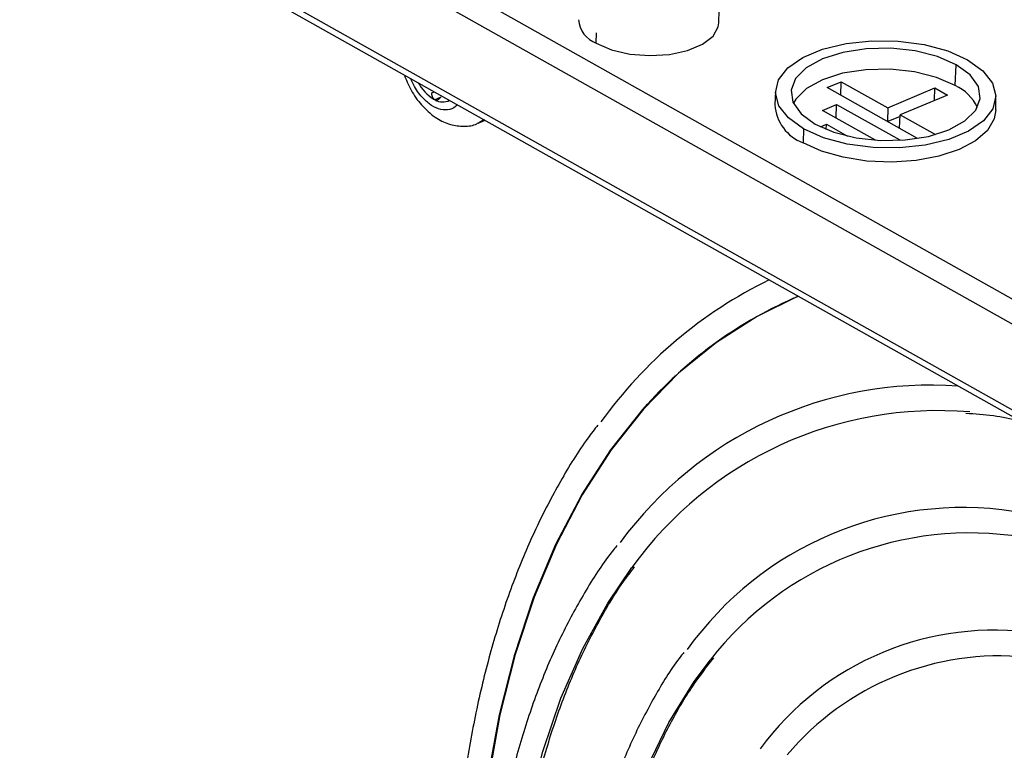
# Model space of a CAD drawing. Header units: millimetres. Extents: x -0.44 to 1.31, y -0.87 to 1.29.
# Tile 77 of 182: x 0.7416 to 0.804, y -0.7198 to -0.6736. Entities that reach past the tile are written whole.
import ezdxf

# ---------------------------------------------------------------- set-up
doc = ezdxf.new("R2010")
doc.units = ezdxf.units.MM

msp = doc.modelspace()

# ---------------------------------------------------------------- linework, layer by layer
at = {"color": 7, "linetype": 'Continuous', "lineweight": 25}
for p, q in [((0.7200146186, -0.6437761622), (0.8107740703, -0.694776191)), ((0.7192511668, -0.6449388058), (0.8100106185, -0.6959388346)), ((0.8097741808, -0.7012465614), (0.7190147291, -0.6502465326)), ((0.7192693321, -0.6508053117), (0.8100287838, -0.7018053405)), ((0.7859100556, -0.6737665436), (0.7859890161, -0.6702762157)), ((0.7781482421, -0.6750587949), (0.7781634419, -0.6743869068)), ((0.8008791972, -0.6777343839), (0.8009380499, -0.6764132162)), ((0.7927693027, -0.6778662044), (0.7936626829, -0.6774905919)), ((0.7936415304, -0.6783563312), (0.7936626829, -0.6774905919)), ((0.7936626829, -0.6774905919), (0.7965990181, -0.6791405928)), ((0.7895009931, -0.678083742), (0.7894550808, -0.6789555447)), ((0.7984947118, -0.6810834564), (0.7927693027, -0.6778662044)), ((0.7965990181, -0.6791405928), (0.7995769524, -0.6778885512)), ((0.800377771, -0.6783385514), (0.7973998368, -0.6795905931)), ((0.7995575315, -0.6786834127), (0.7995769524, -0.6778885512)), ((0.7995769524, -0.6778885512), (0.800377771, -0.6783385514)), ((0.7678584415, -0.6785842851), (0.7678537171, -0.6785990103)), ((0.7924661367, -0.6793048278), (0.7933595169, -0.6789292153)), ((0.7933383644, -0.6797949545), (0.7933595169, -0.6789292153)), ((0.7933595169, -0.6789292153), (0.7973636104, -0.6811792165)), ((0.8034499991, -0.6792721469), (0.8034435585, -0.6783991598)), ((0.7958246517, -0.6811920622), (0.7924661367, -0.6793048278)), ((0.7965990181, -0.6791405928), (0.7965778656, -0.6800063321)), ((0.7973447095, -0.6804372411), (0.7973998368, -0.6795905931)), ((0.7973998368, -0.6795905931), (0.7996204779, -0.6808384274)), ((0.7706760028, -0.680115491), (0.7711070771, -0.6799342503)), ((0.7923370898, -0.6803424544), (0.7927226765, -0.6801803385)), ((0.7927146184, -0.6805101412), (0.7927226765, -0.6801803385)), ((0.7927226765, -0.6801803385), (0.7940596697, -0.6809316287)), ((0.7973934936, -0.6796880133), (0.7966029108, -0.6800204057)), ((0.7912792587, -0.6804741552), (0.7912400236, -0.6813549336)), ((0.7973636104, -0.6811792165), (0.7972986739, -0.6812065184))]:
    msp.add_line(p, q, dxfattribs=at)
at = {"color": 250, "linetype": 'Continuous', "lineweight": 25}
for p, q in [((0.767738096, -0.6781882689), (0.7678878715, -0.6781252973)), ((0.768271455, -0.6784868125), (0.7679209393, -0.6786341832))]:
    msp.add_line(p, q, dxfattribs=at)
at = {"color": 7, "linetype": 'Continuous', "lineweight": 25, "flags": 128}
for points in [[(0.7781482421, -0.6750587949), (0.7791191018, -0.6754725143), (0.7802797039, -0.6757398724), (0.7815360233, -0.6758392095), (0.7827862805, -0.6757624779), (0.783929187, -0.6755158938), (0.7848721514, -0.6751194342), (0.7855387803, -0.6746052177), (0.7858750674, -0.6740149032), (0.7859100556, -0.6737665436)], [(0.7912792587, -0.6804741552), (0.7903163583, -0.6797848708), (0.789711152, -0.6790087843), (0.7894988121, -0.6781909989), (0.789691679, -0.6773790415), (0.7902785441, -0.6766201), (0.7912253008, -0.6759582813), (0.7924769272, -0.6754320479), (0.7939606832, -0.6750719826), (0.7955903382, -0.6748990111), (0.7972711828, -0.6749231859), (0.7989055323, -0.675143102), (0.8003984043, -0.6755459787), (0.8016630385, -0.6761084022)], [(0.8009380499, -0.6764132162), (0.7997495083, -0.6758948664), (0.7983375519, -0.6755398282), (0.7967984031, -0.6753722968), (0.7952369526, -0.6754036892), (0.7937596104, -0.675631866), (0.7924670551, -0.6760412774), (0.7914473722, -0.6766040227), (0.7907700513, -0.6772817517), (0.7904812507, -0.6780282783), (0.7906006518, -0.6787927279), (0.7911201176, -0.6795230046), (0.7920042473, -0.6801693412)], [(0.8016630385, -0.6761084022), (0.8026259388, -0.6767976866), (0.8032311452, -0.6775737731), (0.8034434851, -0.6783915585), (0.8032506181, -0.6792035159), (0.802663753, -0.6799624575), (0.8017169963, -0.6806242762), (0.80046537, -0.6811505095), (0.798981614, -0.6815105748), (0.7973519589, -0.6816835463), (0.7956711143, -0.6816593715), (0.7940367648, -0.6814394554), (0.7925438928, -0.6810365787), (0.7912792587, -0.6804741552)], [(0.7920042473, -0.6801693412), (0.7931927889, -0.680687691), (0.7946047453, -0.6810427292), (0.796143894, -0.6812102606), (0.7977053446, -0.6811788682), (0.7991826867, -0.6809506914), (0.800475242, -0.68054128), (0.801494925, -0.6799785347), (0.8021722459, -0.6793008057), (0.8024610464, -0.6785542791), (0.8023416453, -0.6777898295), (0.8018221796, -0.6770595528), (0.8009380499, -0.6764132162)], [(0.8008791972, -0.6777343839), (0.7996984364, -0.6772194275), (0.7982957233, -0.6768667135), (0.7967666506, -0.6767002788), (0.795215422, -0.6767314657), (0.7937477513, -0.6769581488), (0.7924636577, -0.67736488), (0.79145065, -0.6779239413), (0.7907777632, -0.6785972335), (0.7906294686, -0.6788566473)], [(0.8034499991, -0.6792721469), (0.8033529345, -0.6798500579), (0.8029213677, -0.6805782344), (0.8021653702, -0.6812354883), (0.8011228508, -0.6817888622), (0.7998460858, -0.6822106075), (0.7983990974, -0.6824795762), (0.7968544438, -0.6825822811), (0.7952895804, -0.6825135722), (0.7937829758, -0.6822768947), (0.7924101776, -0.6818841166), (0.7912400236, -0.6813549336)], [(0.7909414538, -0.6910796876), (0.788332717, -0.6923508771), (0.7857651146, -0.6939942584), (0.7833626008, -0.6959554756), (0.7811370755, -0.6982248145), (0.7790995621, -0.7007910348), (0.7772601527, -0.7036414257), (0.7756279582, -0.7067618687), (0.774211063, -0.7101369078), (0.7730164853, -0.713749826), (0.772050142, -0.717582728), (0.7713168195, -0.7216166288), (0.77082015, -0.725831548), (0.7705625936, -0.7302066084)]]:
    msp.add_lwpolyline(points, dxfattribs=at)
at = {"color": 250, "linetype": 'Continuous', "lineweight": 25, "flags": 128}
for points in [[(0.7710411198, -0.6798971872), (0.7710212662, -0.6799128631), (0.7706818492, -0.6801130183)], [(0.7705269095, -0.7302048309), (0.7707853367, -0.7258315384), (0.7712827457, -0.7216183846), (0.7720166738, -0.7175862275), (0.7729834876, -0.713755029), (0.7741784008, -0.710143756), (0.7755954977, -0.7067702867), (0.7772277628, -0.7036513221), (0.7790671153, -0.7008023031), (0.781104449, -0.6982373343), (0.7813987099, -0.697908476)], [(0.7724666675, -0.7354349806), (0.7726824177, -0.7312920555), (0.7731379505, -0.7273077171), (0.7738307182, -0.7235042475), (0.7747568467, -0.7199029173), (0.7759111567, -0.7165238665), (0.7772871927, -0.7133859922), (0.7788772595, -0.7105068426), (0.7804023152, -0.7082591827)], [(0.7779240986, -0.738501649), (0.7781357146, -0.7346105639), (0.7785900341, -0.7308818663), (0.7792841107, -0.7273397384), (0.780213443, -0.7240071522), (0.781372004, -0.7209057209), (0.78275228, -0.7180555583), (0.7843453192, -0.7154751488), (0.7853621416, -0.7141095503)]]:
    msp.add_lwpolyline(points, dxfattribs=at)
at = {"color": 7, "linetype": 'Continuous', "lineweight": 25}
for centre, radius, start, end in [((0.778782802, -0.673397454), 0.0017784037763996, 185.4141399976, 249.0953204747), ((0.7693037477, -0.6762577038), 0.0027539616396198, 208.1320904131, 238.2290150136), ((0.7997287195, -0.6803005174), 0.0028122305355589, 24.8152448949, 65.8518182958), ((0.7686561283, -0.677172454), 0.0016367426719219, 240.6430598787, 243.9168545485), ((0.7684190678, -0.6778159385), 0.0009571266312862, 239.7223623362, 297.04910209), ((0.7922026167, -0.6787752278), 0.0027534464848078, 183.7548563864, 249.5374109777), ((0.8015737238, -0.7156343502), 0.0284704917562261, 115.9910379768, 144.3357971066), ((0.801397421, -0.7157794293), 0.0268201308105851, 112.9414341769, 138.215858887), ((0.7993254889, -0.7210963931), 0.0243938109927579, 85.9284625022, 143.7323211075), ((0.7997623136, -0.7221355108), 0.0238193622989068, 85.1079000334, 144.3688421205), ((0.8013719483, -0.7259116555), 0.0214582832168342, 81.4149147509, 144.4783766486), ((0.8017937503, -0.7268672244), 0.0208027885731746, 80.7474122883, 142.1738588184), ((0.8033422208, -0.7305860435), 0.0183669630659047, 81.4174318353, 143.7744061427), ((0.8037012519, -0.7314332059), 0.0175897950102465, 84.4395358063, 139.9521459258)]:
    msp.add_arc(centre, radius, start, end, dxfattribs=at)
at = {"color": 250, "linetype": 'Continuous', "lineweight": 25}
msp.add_arc((0.7660532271, -0.6770130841), 0.0001273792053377, 249.8278931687, 296.8679716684, dxfattribs=at)
at = {"color": 7, "linetype": 'Continuous', "lineweight": 25}
for points, knots in [([(0.7660139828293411, -0.6771328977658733), (0.7661616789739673, -0.6774780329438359), (0.7664661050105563, -0.678189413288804), (0.7671702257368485, -0.6791173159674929), (0.7679899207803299, -0.679817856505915), (0.7688809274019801, -0.6802382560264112), (0.7697503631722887, -0.6803402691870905), (0.7703837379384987, -0.6802812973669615), (0.7706503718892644, -0.6801145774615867), (0.7706791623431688, -0.6800965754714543)], [0, 0, 0, 0, 0.1683115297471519, 0.3469177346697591, 0.5318389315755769, 0.6908280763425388, 0.8389191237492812, 0.9826068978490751, 1, 1, 1, 1]), ([(0.7678584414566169, -0.6785842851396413), (0.7678480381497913, -0.6785725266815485), (0.7678272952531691, -0.6785490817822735), (0.7678006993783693, -0.6785068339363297), (0.7677779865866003, -0.6784600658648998), (0.7677540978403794, -0.6783924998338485), (0.7677347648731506, -0.6783009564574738), (0.7677369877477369, -0.6782257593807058), (0.767738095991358, -0.6781882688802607)], [0, 0, 0, 0, 0.1248939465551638, 0.2490229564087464, 0.3738229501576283, 0.5007604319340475, 0.7510974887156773, 0.9999999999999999, 0.9999999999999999, 0.9999999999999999, 0.9999999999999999]), ([(0.7679209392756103, -0.6786341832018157), (0.7679100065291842, -0.6786272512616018), (0.7678881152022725, -0.6786133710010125), (0.7678683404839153, -0.6785939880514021), (0.7678584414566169, -0.6785842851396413)], [0, 0, 0, 0, 0.4994099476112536, 1, 1, 1, 1]), ([(0.7682896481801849, -0.6784579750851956), (0.7682795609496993, -0.6784777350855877), (0.7682595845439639, -0.6785168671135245), (0.7682227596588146, -0.6785666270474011), (0.768181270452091, -0.6786078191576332), (0.76812034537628, -0.6786488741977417), (0.7680357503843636, -0.6786760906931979), (0.7679694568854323, -0.6786536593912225), (0.7679364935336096, -0.6786425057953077)], [0, 0, 0, 0, 0.1260009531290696, 0.2495279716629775, 0.3732302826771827, 0.4997837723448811, 0.7512757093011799, 1, 1, 1, 1]), ([(0.8015572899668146, -0.6984796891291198), (0.8021340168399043, -0.698515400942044), (0.8032426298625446, -0.6985840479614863), (0.8043900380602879, -0.6988287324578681), (0.8049405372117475, -0.6989461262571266)], [0, 0, 0, 0, 0.5202237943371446, 1, 1, 1, 1]), ([(0.7782413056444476, -0.6992339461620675), (0.7780306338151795, -0.6995040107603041), (0.7771749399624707, -0.7006009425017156), (0.7758549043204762, -0.7027773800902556), (0.7742915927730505, -0.705752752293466), (0.7729317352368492, -0.7089695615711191), (0.7717652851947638, -0.7123913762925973), (0.7708026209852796, -0.7160098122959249), (0.7700426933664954, -0.7198052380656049), (0.7695036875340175, -0.7237698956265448), (0.7691974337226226, -0.7271392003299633), (0.7691508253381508, -0.7292261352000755), (0.7691358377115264, -0.7298972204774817)], [0, 0, 0, 0, 0.0369837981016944, 0.150218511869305, 0.2636362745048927, 0.3772022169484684, 0.4908778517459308, 0.6046273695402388, 0.7184209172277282, 0.8322355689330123, 0.9460528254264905, 1, 1, 1, 1]), ([(0.7794583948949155, -0.706861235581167), (0.7792597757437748, -0.7071076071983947), (0.7784425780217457, -0.7081212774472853), (0.7771863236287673, -0.7101557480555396), (0.7757009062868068, -0.7129540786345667), (0.7744191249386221, -0.7159944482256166), (0.7733309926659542, -0.7192390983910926), (0.7724481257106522, -0.7226792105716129), (0.771766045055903, -0.7262921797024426), (0.7713161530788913, -0.7300758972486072), (0.7710917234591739, -0.7327923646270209), (0.7710793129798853, -0.7342738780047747), (0.7710781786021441, -0.7344092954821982)], [0, 0, 0, 0, 0.0379707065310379, 0.156226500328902, 0.2747145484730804, 0.3933909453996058, 0.5122054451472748, 0.6311110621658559, 0.7500690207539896, 0.8690501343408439, 0.9880305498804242, 1, 1, 1, 1]), ([(0.7727528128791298, -0.7351376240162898), (0.7727985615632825, -0.73388599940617), (0.7728917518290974, -0.7313364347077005), (0.7732931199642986, -0.7276581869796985), (0.7738881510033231, -0.7240838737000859), (0.7746890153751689, -0.7206871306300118), (0.7756865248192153, -0.7174824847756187), (0.7768734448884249, -0.714481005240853), (0.7782554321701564, -0.7117153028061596), (0.7794916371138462, -0.7096168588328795), (0.7803243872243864, -0.708536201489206), (0.7805764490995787, -0.7082091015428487)], [0, 0, 0, 0, 0.1148016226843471, 0.2338513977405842, 0.35287869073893, 0.4718943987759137, 0.5909109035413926, 0.7099513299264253, 0.8290507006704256, 0.9482560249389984, 0.9999999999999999, 0.9999999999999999, 0.9999999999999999, 0.9999999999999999]), ([(0.7836976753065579, -0.7136241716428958), (0.7836329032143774, -0.7137034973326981), (0.7829848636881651, -0.7144971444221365), (0.7819199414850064, -0.7162415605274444), (0.7805250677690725, -0.7188604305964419), (0.7793395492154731, -0.7217283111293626), (0.7783481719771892, -0.7247972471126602), (0.7775598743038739, -0.7280570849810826), (0.7769875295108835, -0.7314929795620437), (0.7766379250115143, -0.7346824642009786), (0.7765719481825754, -0.7367741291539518), (0.7765452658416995, -0.7376200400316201)], [0, 0, 0, 0, 0.014184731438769, 0.1419170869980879, 0.2699583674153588, 0.3982494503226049, 0.5267205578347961, 0.6553066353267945, 0.7839550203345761, 0.9126271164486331, 1, 1, 1, 1]), ([(0.778230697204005, -0.738215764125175), (0.7782342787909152, -0.7377708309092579), (0.7782477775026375, -0.736093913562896), (0.7784863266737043, -0.7333130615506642), (0.7789437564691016, -0.729899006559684), (0.7796178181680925, -0.7266609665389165), (0.780486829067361, -0.7236075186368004), (0.781548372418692, -0.7207555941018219), (0.7828004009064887, -0.718128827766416), (0.7841352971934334, -0.7158425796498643), (0.7851292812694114, -0.7145573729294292), (0.7855811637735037, -0.7139730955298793)], [0, 0, 0, 0, 0.0440688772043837, 0.1660920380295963, 0.2880819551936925, 0.4100492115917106, 0.5320100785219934, 0.6539875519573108, 0.7760233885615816, 0.898176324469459, 1, 1, 1, 1])]:
    msp.add_open_spline(points, degree=3, knots=knots, dxfattribs=at)
at = {"color": 250, "linetype": 'Continuous', "lineweight": 25}
msp.add_open_spline([(0.7693388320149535, -0.6789406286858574), (0.76933684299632, -0.6789440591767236), (0.7692308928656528, -0.6791267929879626), (0.7688742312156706, -0.6792720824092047), (0.7683191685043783, -0.6792997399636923), (0.7677303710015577, -0.67903749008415), (0.7671506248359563, -0.6785457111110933), (0.7666810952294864, -0.6779388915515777), (0.7664717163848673, -0.6774593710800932), (0.7663965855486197, -0.6772873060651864)], degree=3, knots=[0, 0, 0, 0, 0.0034627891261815, 0.1844542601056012, 0.3654457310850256, 0.5371493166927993, 0.6928440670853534, 0.8897840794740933, 1, 1, 1, 1], dxfattribs=at)
at = {"color": 7, "linetype": 'Continuous', "lineweight": 25}
msp.add_open_spline([(0.7679364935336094, -0.6786425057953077), (0.7679312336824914, -0.6786399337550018), (0.7679260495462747, -0.6786371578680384), (0.7679209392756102, -0.6786341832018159)], degree=3, dxfattribs=at)

doc.saveas('drawing.dxf')
